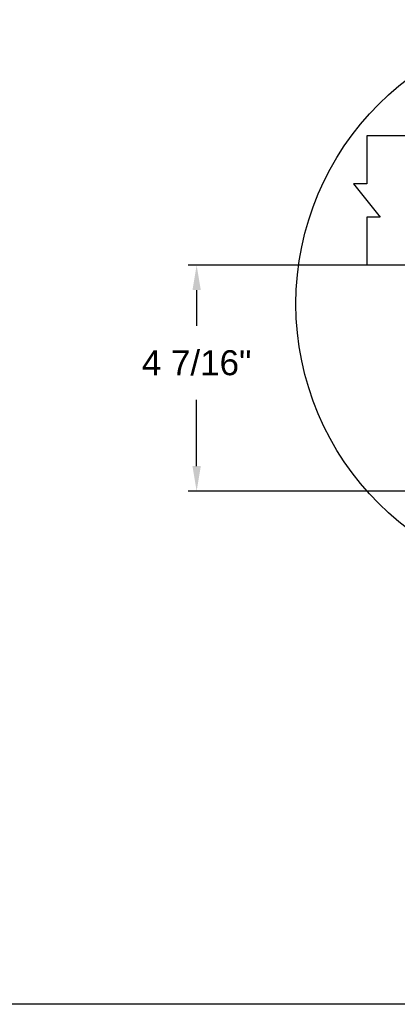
# Model space of a CAD drawing. Header units: inches. Extents: x 170 to 312, y 215 to 248.
# Tile 126 of 256: x 198.12 to 199.53, y 234.45 to 238.14. Entities that reach past the tile are written whole.
import ezdxf

# ---------------------------------------------------------------- set-up
doc = ezdxf.new("R2010")
doc.units = ezdxf.units.IN
doc.header["$LTSCALE"] = 0.25
doc.header["$MEASUREMENT"] = 0
doc.layers.add('ANNOTATIONS', color=1, linetype='Continuous')
doc.layers.add('DETAILS', color=4, linetype='Continuous')
doc.styles.add('ARIAL', font='arial.ttf', dxfattribs={"height": 0.09375})
doc.dimstyles.new('STANDARD$0', dxfattribs={"dimtxt": 0.09375, "dimasz": 0.09375, "dimexe": 0.03125, "dimexo": 0.046875, "dimgap": 0.09, "dimtad": 0, "dimtih": 1, "dimtoh": 1, "dimdec": 4, "dimzin": 0, "dimdsep": 46, "dimtxsty": 'ARIAL', "dimcen": 0.09, "dimadec": 0, "dimazin": 0, "dimtfac": 1, "dimtdec": 4, "dimtofl": 0, "dimtmove": 0, "dimatfit": 1, "dimfxl": 1, "dimtolj": 1, "dimtzin": 0, "dimarcsym": 0})

# ---------------------------------------------------------------- blocks, each defined once
blk = doc.blocks.new('*D233')
at = {"layer": 'ANNOTATIONS', "color": 0, "lineweight": -2, "transparency": 16777216}
for p, q in [((199.7203, 237.2174), (198.7514, 237.2174)), ((198.7826, 237.1237), (198.7826, 236.9894)), ((198.7826, 236.4639), (198.7826, 236.7125)), ((199.7134, 236.3701), (198.7514, 236.3701))]:
    blk.add_line(p, q, dxfattribs=at)
at = {"layer": 'ANNOTATIONS', "color": 0, "transparency": 16777216}
for points in [[(198.767, 237.1237), (198.7982, 237.1237), (198.7826, 237.2174)], [(198.767, 236.4639), (198.7982, 236.4639), (198.7826, 236.3701)]]:
    blk.add_solid(points, dxfattribs=at)
at = {"layer": 'defpoints', "color": 0, "transparency": 16777216}
for p in [(199.7672, 237.2174), (198.7826, 236.3701), (199.7603, 236.3701)]:
    blk.add_point(p, dxfattribs=at)
at = {"layer": 'ANNOTATIONS', "color": 0, "transparency": 16777216, "insert": (198.7826, 236.8509), "char_height": 0.09375, "attachment_point": 5, "style": 'ARIAL'}
blk.add_mtext('\\A1;4 7/16"', dxfattribs=at)

msp = doc.modelspace()

# ---------------------------------------------------------------- linework, layer by layer
at = {"layer": 'defpoints'}
msp.add_lwpolyline([(213.72204, 234.44685), (194.25216, 234.44685), (194.25216, 247.18196), (213.72204, 247.18196)], close=True, dxfattribs=at)
at = {"layer": 'DETAILS'}
for p, q in [((200.81624, 237.70248), (199.41995, 237.70248)), ((199.41995, 237.70248), (199.41995, 237.52253)), ((199.41995, 237.52253), (199.37, 237.52253)), ((199.37, 237.52253), (199.46991, 237.39738)), ((199.46991, 237.39738), (199.41995, 237.39738)), ((199.41995, 237.39738), (199.41995, 237.21743)), ((200.81624, 237.21743), (199.41995, 237.21743))]:
    msp.add_line(p, q, dxfattribs=at)
msp.add_circle((200.21342, 237.07207), 1.0587, dxfattribs=at)

# ---------------------------------------------------------------- dimensions: what is measured, and where the dimension line sits
at = {"layer": 'ANNOTATIONS'}
dim = msp.add_linear_dim(base=(198.7826, 236.37012), p1=(199.76717, 237.21743), p2=(199.76028, 236.37012), angle=90, text='4 7/16"', dimstyle='STANDARD$0', dxfattribs=at)
dim.commit()
dim.dimension.update_dxf_attribs({"geometry": '*D233', "text_midpoint": (198.7826, 236.85095), "dimtype": 160})

doc.saveas('drawing.dxf')
